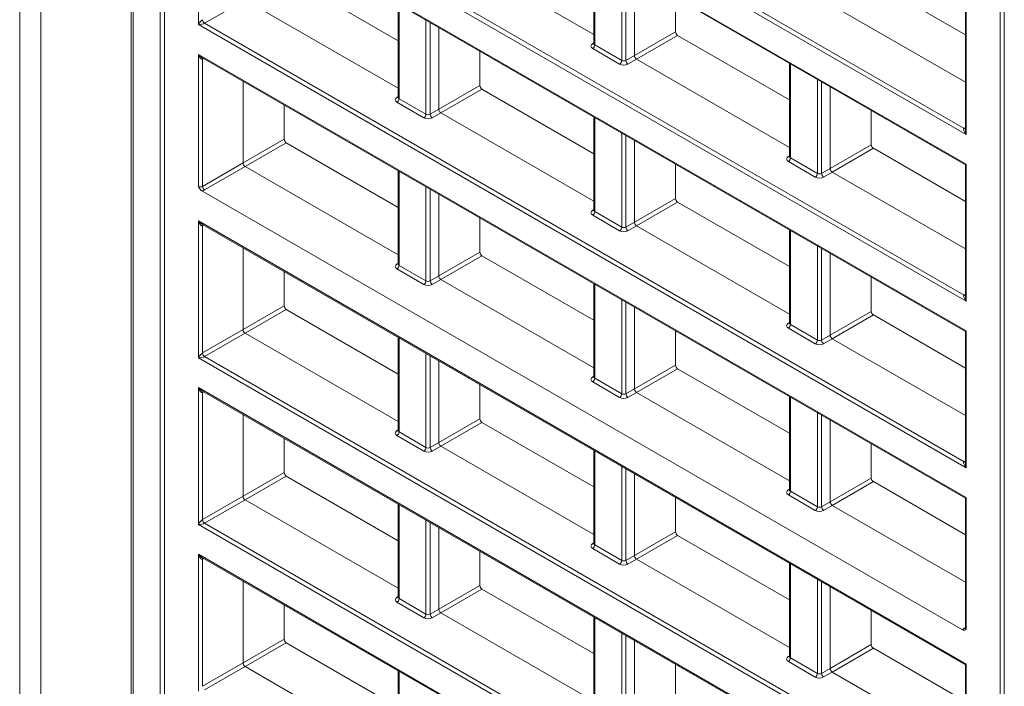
# Model space of a CAD drawing. Header units: millimetres. Extents: x 0 to 1118, y 0 to 864.
# Tile 189 of 256: x 161 to 177, y 649 to 660. Entities that reach past the tile are written whole.
import ezdxf

# ---------------------------------------------------------------- set-up
doc = ezdxf.new("R2010")
doc.units = ezdxf.units.MM

msp = doc.modelspace()

# ---------------------------------------------------------------- linework, layer by layer
at = {"color": 7, "linetype": 'Continuous', "lineweight": 15}
for p, q in [((160.7062, 638.2288), (160.7062, 686.7109)), ((161.0651, 638.0216), (161.0651, 686.5037)), ((162.5853, 683.3), (162.5853, 642.4689)), ((163.0784, 642.7104), (163.0784, 682.4295)), ((163.1493, 682.2778), (163.1493, 642.7511)), ((177.2508, 634.6105), (177.2508, 674.1372)), ((177.3217, 674.207), (177.3217, 634.4879)), ((163.7813, 665.0011), (176.6645, 657.5638)), ((163.7813, 662.1881), (176.6645, 654.7508)), ((167.8127, 661.2522), (170.3956, 659.7611)), ((170.3956, 661.1827), (170.3956, 659.6059)), ((165.2052, 660.7466), (167.0934, 659.6566)), ((171.0795, 659.4071), (171.0795, 660.7879)), ((175.1118, 660.6536), (176.6645, 659.7573)), ((164.5105, 660.3455), (167.0934, 658.8544)), ((171.7743, 660.3868), (171.7743, 659.8082)), ((176.6645, 660.3768), (176.6645, 658.154)), ((167.0934, 660.2761), (167.0934, 658.6993)), ((174.417, 660.2526), (176.6645, 658.9551)), ((167.7773, 658.5004), (167.7773, 659.8813)), ((171.8096, 659.747), (173.6978, 658.657)), ((168.4721, 659.4802), (168.4721, 658.9015)), ((170.3955, 659.6062), (170.3941, 659.5998)), ((163.7813, 659.3751), (176.6645, 651.9378)), ((171.1148, 659.3459), (173.6978, 657.8548)), ((173.6978, 659.2764), (173.6978, 657.6996)), ((164.4751, 658.9746), (164.4751, 657.5938)), ((168.5074, 658.8403), (170.3956, 657.7503)), ((174.3817, 657.5008), (174.3817, 658.8816)), ((167.0933, 658.6995), (167.092, 658.6932)), ((165.1699, 658.5735), (165.1699, 657.9948)), ((175.0764, 658.4805), (175.0764, 657.9019)), ((167.8127, 658.4392), (170.3956, 656.9481)), ((170.3956, 658.3698), (170.3956, 656.793)), ((171.0795, 656.5941), (171.0795, 657.9749)), ((165.2052, 657.9336), (167.0934, 656.8436)), ((175.1118, 657.8406), (176.6645, 656.9443)), ((173.6976, 657.6999), (173.6963, 657.6935)), ((164.5105, 657.5325), (167.0934, 656.0415)), ((171.7743, 657.5739), (171.7743, 656.9952)), ((176.6645, 657.5638), (176.6645, 655.3411)), ((167.0934, 657.4631), (167.0934, 655.8863)), ((174.417, 657.4396), (176.6645, 656.1421)), ((163.7818, 657.1225), (176.6183, 649.7122)), ((167.7773, 655.6875), (167.7773, 657.0683)), ((171.8096, 656.934), (173.6978, 655.844)), ((168.4721, 656.6672), (168.4721, 656.0885)), ((170.3955, 656.7932), (170.3941, 656.7869)), ((163.7813, 656.5621), (176.6645, 649.1248)), ((171.1148, 656.5329), (173.6978, 655.0418)), ((173.6978, 656.4634), (173.6978, 654.8866)), ((164.4751, 656.1616), (164.4751, 654.7808)), ((168.5074, 656.0273), (170.3956, 654.9373)), ((174.3817, 654.6878), (174.3817, 656.0686)), ((167.0933, 655.8865), (167.092, 655.8802)), ((165.1699, 655.7605), (165.1699, 655.1819)), ((175.0764, 655.6675), (175.0764, 655.0889)), ((167.8127, 655.6262), (170.3956, 654.1351)), ((170.3956, 655.5568), (170.3956, 653.98)), ((171.0795, 653.7811), (171.0795, 655.162)), ((165.2052, 655.1206), (167.0934, 654.0306)), ((175.1118, 655.0277), (176.6645, 654.1313)), ((173.6976, 654.8869), (173.6963, 654.8805)), ((164.5105, 654.7196), (167.0934, 653.2285)), ((167.0934, 654.6501), (167.0934, 653.0733)), ((171.7743, 654.7609), (171.7743, 654.1822)), ((176.6645, 654.7508), (176.6645, 652.5281)), ((174.417, 654.6266), (176.6645, 653.3292)), ((167.7773, 652.8745), (167.7773, 654.2553)), ((171.8096, 654.121), (173.6978, 653.031)), ((168.4721, 653.8542), (168.4721, 653.2756)), ((170.3955, 653.9802), (170.3941, 653.9739)), ((163.7813, 653.7492), (176.6645, 646.3118)), ((171.1148, 653.7199), (173.6978, 652.2288)), ((173.6978, 653.6505), (173.6978, 652.0737)), ((164.4751, 653.3486), (164.4751, 651.9678)), ((168.5074, 653.2143), (170.3956, 652.1243)), ((174.3817, 651.8748), (174.3817, 653.2556)), ((167.0933, 653.0736), (167.092, 653.0672)), ((165.1699, 652.9475), (165.1699, 652.3689)), ((175.0764, 652.8546), (175.0764, 652.2759)), ((167.8127, 652.8132), (170.3956, 651.3222)), ((170.3956, 652.7438), (170.3956, 651.167)), ((171.0795, 650.9682), (171.0795, 652.349)), ((165.2052, 652.3077), (167.0934, 651.2176)), ((175.1118, 652.2147), (176.6645, 651.3183)), ((173.6976, 652.0739), (173.6963, 652.0676)), ((164.5105, 651.9066), (167.0934, 650.4155)), ((167.0934, 651.8371), (167.0934, 650.2603)), ((171.7743, 651.9479), (171.7743, 651.3692)), ((176.6645, 651.9378), (176.6645, 649.738)), ((174.417, 651.8136), (176.6645, 650.5162)), ((167.7773, 650.0615), (167.7773, 651.4423)), ((170.3955, 651.1672), (170.3941, 651.1609)), ((171.8096, 651.308), (173.6978, 650.218)), ((168.4721, 651.0412), (168.4721, 650.4626)), ((163.7813, 650.9362), (176.6645, 643.4989)), ((171.1148, 650.9069), (173.6978, 649.4159)), ((173.6978, 650.8375), (173.6978, 649.2607)), ((164.4751, 650.5356), (164.4751, 649.1548)), ((168.5074, 650.4013), (170.3956, 649.3113)), ((174.3817, 649.0619), (174.3817, 650.4427)), ((167.0933, 650.2606), (167.092, 650.2542)), ((165.1699, 650.1346), (165.1699, 649.5559)), ((167.8127, 650.0003), (170.3956, 648.5092)), ((175.0764, 650.0416), (175.0764, 649.4629)), ((170.3956, 649.9308), (170.3956, 648.354)), ((176.6643, 649.7384), (176.6632, 649.7326)), ((171.0795, 648.1552), (171.0795, 649.536)), ((165.2052, 649.4947), (167.0934, 648.4047)), ((175.1118, 649.4017), (176.6645, 648.5053)), ((173.6976, 649.2609), (173.6963, 649.2546)), ((164.5105, 649.0936), (167.0934, 647.6025)), ((167.0934, 649.0241), (167.0934, 647.4473)), ((171.7743, 649.1349), (171.7743, 648.5563)), ((174.417, 649.0006), (176.6645, 647.7032)), ((176.6645, 649.1248), (176.6645, 646.9021))]:
    msp.add_line(p, q, dxfattribs=at)
at = {"color": 9, "linetype": 'Continuous', "lineweight": 0}
for p, q in [((162.6219, 683.2201), (162.6219, 642.4468)), ((176.6791, 658.0759), (163.7209, 665.5565)), ((163.8264, 665.5766), (176.6432, 658.1776)), ((163.7209, 665.0528), (176.6791, 657.5722)), ((176.6791, 655.2629), (163.7209, 662.7435)), ((163.8264, 662.7636), (176.6432, 655.3646)), ((163.7209, 659.9305), (163.7209, 662.2399)), ((163.7209, 662.2399), (176.6791, 654.7592)), ((170.4102, 661.1743), (170.4102, 659.5851)), ((170.8649, 659.3226), (170.8649, 660.9118)), ((170.935, 660.8714), (170.935, 659.3237)), ((164.5105, 660.3455), (163.8264, 659.9506)), ((176.6791, 660.3852), (176.6791, 658.0759)), ((167.108, 660.2676), (167.108, 658.6784)), ((167.5627, 658.416), (167.5627, 660.0051)), ((176.6791, 652.4499), (163.7209, 659.9305)), ((163.8264, 659.9506), (176.6432, 652.5516)), ((167.6328, 659.9647), (167.6328, 658.417)), ((171.0795, 659.4071), (171.7743, 659.8082)), ((171.8096, 659.747), (171.1148, 659.3459)), ((170.3743, 659.6066), (170.3956, 659.6197)), ((170.8301, 659.2618), (170.3755, 659.5242)), ((170.4102, 659.5851), (170.8649, 659.3226)), ((163.7209, 659.4269), (176.6791, 651.9463)), ((163.7209, 657.1978), (163.7209, 659.4269)), ((163.8131, 659.3568), (163.791, 659.3449)), ((163.791, 659.3449), (163.791, 657.1988)), ((170.935, 659.3237), (171.0795, 659.4071)), ((171.1148, 659.3459), (170.9703, 659.2625)), ((173.7124, 659.268), (173.7124, 657.6788)), ((174.1671, 657.4163), (174.1671, 659.0055)), ((167.7773, 658.5004), (168.4721, 658.9015)), ((168.5074, 658.8403), (167.8127, 658.4392)), ((174.2372, 658.965), (174.2372, 657.4174)), ((167.0721, 658.6999), (167.0934, 658.7131)), ((167.108, 658.6784), (167.5627, 658.416)), ((167.528, 658.3551), (167.0733, 658.6176)), ((167.6328, 658.417), (167.7773, 658.5004)), ((167.8127, 658.4392), (167.6681, 658.3558)), ((170.4102, 658.3613), (170.4102, 656.7721)), ((176.6432, 658.1776), (176.6645, 658.1908)), ((164.4751, 657.5938), (165.1699, 657.9948)), ((170.8649, 656.5097), (170.8649, 658.0988)), ((170.935, 658.0584), (170.935, 656.5107)), ((165.2052, 657.9336), (164.5105, 657.5325)), ((174.3817, 657.5008), (175.0764, 657.9019)), ((175.1118, 657.8406), (174.417, 657.4396)), ((173.6764, 657.7002), (173.6978, 657.7134)), ((173.7124, 657.6788), (174.1671, 657.4163)), ((163.791, 657.1988), (164.4751, 657.5938)), ((164.5105, 657.5325), (163.8264, 657.1376)), ((174.1323, 657.3554), (173.6777, 657.6179)), ((174.2372, 657.4174), (174.3817, 657.5008)), ((176.6791, 657.5722), (176.6791, 655.2629)), ((167.108, 657.4546), (167.108, 655.8655)), ((174.417, 657.4396), (174.2725, 657.3561)), ((167.5627, 655.603), (167.5627, 657.1922)), ((167.6328, 657.1517), (167.6328, 655.604)), ((171.0795, 656.5941), (171.7743, 656.9952)), ((171.8096, 656.934), (171.1148, 656.5329)), ((170.3743, 656.7936), (170.3956, 656.8068)), ((170.8301, 656.4488), (170.3755, 656.7113)), ((170.4102, 656.7721), (170.8649, 656.5097)), ((163.7209, 654.3046), (163.7209, 656.6139)), ((163.7209, 656.6139), (176.6791, 649.1333)), ((163.8131, 656.5438), (163.791, 656.5319)), ((163.791, 656.5319), (163.791, 654.3859)), ((170.935, 656.5107), (171.0795, 656.5941)), ((171.1148, 656.5329), (170.9703, 656.4495)), ((173.7124, 656.455), (173.7124, 654.8658)), ((174.1671, 654.6033), (174.1671, 656.1925)), ((174.2372, 656.1521), (174.2372, 654.6044)), ((167.7773, 655.6875), (168.4721, 656.0885)), ((168.5074, 656.0273), (167.8127, 655.6262)), ((167.0721, 655.8869), (167.0934, 655.9001)), ((167.108, 655.8655), (167.5627, 655.603)), ((167.528, 655.5421), (167.0733, 655.8046)), ((167.6328, 655.604), (167.7773, 655.6875)), ((167.8127, 655.6262), (167.6681, 655.5428)), ((170.4102, 655.5483), (170.4102, 653.9591)), ((176.6432, 655.3646), (176.6645, 655.3778)), ((164.4751, 654.7808), (165.1699, 655.1819)), ((170.8649, 653.6967), (170.8649, 655.2858)), ((170.935, 655.2454), (170.935, 653.6977)), ((165.2052, 655.1206), (164.5105, 654.7196)), ((174.3817, 654.6878), (175.0764, 655.0889)), ((175.1118, 655.0277), (174.417, 654.6266)), ((173.6764, 654.8873), (173.6978, 654.9004)), ((173.7124, 654.8658), (174.1671, 654.6033)), ((163.791, 654.3859), (164.4751, 654.7808)), ((164.5105, 654.7196), (163.8264, 654.3246)), ((174.1323, 654.5425), (173.6777, 654.8049)), ((174.2372, 654.6044), (174.3817, 654.6878)), ((176.6791, 654.7592), (176.6791, 652.4499)), ((167.108, 654.6417), (167.108, 653.0525)), ((174.417, 654.6266), (174.2725, 654.5432)), ((163.8264, 654.3246), (176.6432, 646.9256)), ((167.5627, 652.79), (167.5627, 654.3792)), ((167.6328, 654.3387), (167.6328, 652.791)), ((176.6791, 646.824), (163.7209, 654.3046)), ((171.0795, 653.7811), (171.7743, 654.1822)), ((170.3743, 653.9806), (170.3956, 653.9938)), ((171.8096, 654.121), (171.1148, 653.7199)), ((170.8301, 653.6358), (170.3755, 653.8983)), ((170.4102, 653.9591), (170.8649, 653.6967)), ((163.7209, 651.4916), (163.7209, 653.8009)), ((163.7209, 653.8009), (176.6791, 646.3203)), ((163.8131, 653.7308), (163.791, 653.7189)), ((163.791, 653.7189), (163.791, 651.5729)), ((170.935, 653.6977), (171.0795, 653.7811)), ((171.1148, 653.7199), (170.9703, 653.6365)), ((173.7124, 653.642), (173.7124, 652.0528)), ((174.1671, 651.7904), (174.1671, 653.3795)), ((174.2372, 653.3391), (174.2372, 651.7914)), ((167.7773, 652.8745), (168.4721, 653.2756)), ((168.5074, 653.2143), (167.8127, 652.8132)), ((167.0721, 653.0739), (167.0934, 653.0871)), ((167.528, 652.7291), (167.0733, 652.9916)), ((167.108, 653.0525), (167.5627, 652.79)), ((167.6328, 652.791), (167.7773, 652.8745)), ((167.8127, 652.8132), (167.6681, 652.7298)), ((170.4102, 652.7353), (170.4102, 651.1462)), ((176.6432, 652.5516), (176.6645, 652.5648)), ((164.4751, 651.9678), (165.1699, 652.3689)), ((170.8649, 650.8837), (170.8649, 652.4729)), ((170.935, 652.4324), (170.935, 650.8847)), ((165.2052, 652.3077), (164.5105, 651.9066)), ((174.3817, 651.8748), (175.0764, 652.2759)), ((175.1118, 652.2147), (174.417, 651.8136)), ((173.6764, 652.0743), (173.6978, 652.0875)), ((174.1323, 651.7295), (173.6777, 651.992)), ((173.7124, 652.0528), (174.1671, 651.7904)), ((163.791, 651.5729), (164.4751, 651.9678)), ((164.5105, 651.9066), (163.8264, 651.5117)), ((167.108, 651.8287), (167.108, 650.2395)), ((174.2372, 651.7914), (174.3817, 651.8748)), ((176.6791, 651.9463), (176.6791, 649.7172)), ((174.417, 651.8136), (174.2725, 651.7302)), ((163.8264, 651.5117), (176.6432, 644.1127)), ((167.5627, 649.977), (167.5627, 651.5662)), ((167.6328, 651.5257), (167.6328, 649.9781)), ((176.6791, 644.011), (163.7209, 651.4916)), ((171.0795, 650.9682), (171.7743, 651.3692)), ((170.3743, 651.1676), (170.3956, 651.1808)), ((171.8096, 651.308), (171.1148, 650.9069)), ((170.8301, 650.8228), (170.3755, 651.0853)), ((170.4102, 651.1462), (170.8649, 650.8837)), ((163.7209, 648.6786), (163.7209, 650.9879)), ((163.7209, 650.9879), (176.6791, 643.5073)), ((163.8131, 650.9178), (163.791, 650.9059)), ((163.791, 650.9059), (163.791, 648.7599)), ((170.935, 650.8847), (171.0795, 650.9682)), ((171.1148, 650.9069), (170.9703, 650.8235)), ((173.7124, 650.829), (173.7124, 649.2399)), ((174.1671, 648.9774), (174.1671, 650.5665)), ((174.2372, 650.5261), (174.2372, 648.9784)), ((167.7773, 650.0615), (168.4721, 650.4626)), ((168.5074, 650.4013), (167.8127, 650.0003)), ((167.0721, 650.2609), (167.0934, 650.2741)), ((167.528, 649.9161), (167.0733, 650.1786)), ((167.108, 650.2395), (167.5627, 649.977)), ((167.6328, 649.9781), (167.7773, 650.0615)), ((167.8127, 650.0003), (167.6681, 649.9168)), ((170.4102, 649.9224), (170.4102, 648.3332)), ((176.6432, 649.7386), (176.6645, 649.7518)), ((164.4751, 649.1548), (165.1699, 649.5559)), ((170.8649, 648.0707), (170.8649, 649.6599)), ((170.935, 649.6194), (170.935, 648.0718)), ((165.2052, 649.4947), (164.5105, 649.0936)), ((174.3817, 649.0619), (175.0764, 649.4629)), ((175.1118, 649.4017), (174.417, 649.0006)), ((173.6764, 649.2613), (173.6978, 649.2745)), ((174.1323, 648.9165), (173.6777, 649.179)), ((173.7124, 649.2399), (174.1671, 648.9774)), ((163.791, 648.7599), (164.4751, 649.1548)), ((164.5105, 649.0936), (163.8264, 648.6987)), ((167.108, 649.0157), (167.108, 647.4265)), ((174.2372, 648.9784), (174.3817, 649.0619)), ((174.417, 649.0006), (174.2725, 648.9172)), ((176.6791, 649.1333), (176.6791, 646.824))]:
    msp.add_line(p, q, dxfattribs=at)
for centre, radius, start, end in [((163.8702, 660.0167), 0.0793, 183.52403, 236.47582), ((170.3896, 659.6298), 0.0279, 236.50856, 281.70097), ((170.3333, 659.5887), 0.077, 303.22827, 357.34792), ((163.8184, 659.3467), 0.0275, 136.00621, 183.7176), ((170.7879, 659.3262), 0.077, 303.22827, 357.34792), ((171.0141, 659.3285), 0.0793, 183.51299, 236.48709), ((167.0874, 658.7231), 0.0279, 236.51063, 281.69901), ((167.0311, 658.682), 0.077, 303.22823, 357.34788), ((167.4857, 658.4195), 0.077, 303.22823, 357.34788), ((167.7119, 658.4219), 0.0793, 183.51261, 236.48732), ((176.6585, 658.2007), 0.0277, 236.44945, 282.44631), ((173.6918, 657.7235), 0.0279, 236.5092, 281.701), ((173.6355, 657.6824), 0.077, 303.22827, 357.34792), ((174.0901, 657.4199), 0.077, 303.22827, 357.34792), ((174.3163, 657.4222), 0.0793, 183.51161, 236.48785), ((163.8702, 657.2037), 0.0793, 183.52377, 236.47607), ((170.3896, 656.8168), 0.0279, 236.50942, 281.70012), ((170.3333, 656.7757), 0.077, 303.22823, 357.34788), ((163.8184, 656.5337), 0.0275, 136.00466, 183.71914), ((170.7879, 656.5132), 0.077, 303.22823, 357.34788), ((171.0141, 656.5156), 0.0793, 183.51289, 236.48711), ((167.0874, 655.9102), 0.0279, 236.51476, 281.69488), ((167.0311, 655.869), 0.077, 303.22868, 357.34758), ((167.4857, 655.6065), 0.077, 303.22868, 357.34758), ((167.7119, 655.6089), 0.0793, 183.51294, 236.48699), ((176.6585, 655.3877), 0.0277, 236.4462, 282.44907), ((173.6918, 654.9105), 0.0279, 236.51006, 281.70015), ((173.6355, 654.8694), 0.077, 303.22823, 357.34788), ((174.0901, 654.6069), 0.077, 303.22823, 357.34788), ((174.3163, 654.6092), 0.0793, 183.51151, 236.48787), ((163.8702, 654.3907), 0.0793, 183.52429, 236.47556), ((170.3896, 654.0038), 0.0279, 236.51355, 281.69599), ((170.3333, 653.9627), 0.077, 303.22868, 357.34758), ((163.8184, 653.7207), 0.0275, 136.01088, 183.7136), ((170.7879, 653.7002), 0.077, 303.22868, 357.34758), ((171.0141, 653.7026), 0.0793, 183.51322, 236.48678), ((167.0874, 653.0972), 0.0279, 236.50795, 281.7017), ((167.0311, 653.056), 0.077, 303.22764, 357.34801), ((167.4857, 652.7936), 0.077, 303.22764, 357.34801), ((167.7119, 652.7959), 0.0793, 183.51294, 236.48699), ((176.6585, 652.5747), 0.0277, 236.44581, 282.44994), ((173.6918, 652.0975), 0.0279, 236.51419, 281.69602), ((173.6354, 652.0564), 0.077, 303.22868, 357.34758), ((174.0901, 651.7939), 0.077, 303.22868, 357.34758), ((174.3163, 651.7963), 0.0793, 183.51184, 236.48754), ((163.8702, 651.5778), 0.0793, 183.524, 236.47585), ((170.3896, 651.1909), 0.0279, 236.50673, 281.7028), ((170.3333, 651.1497), 0.077, 303.22764, 357.34801), ((163.8187, 650.9077), 0.0277, 137.54928, 183.55963), ((170.7879, 650.8873), 0.077, 303.22764, 357.34801), ((171.0141, 650.8896), 0.0793, 183.51322, 236.48678), ((167.0874, 650.2842), 0.0279, 236.52158, 281.68806), ((167.0311, 650.2431), 0.077, 303.22834, 357.34793), ((167.4857, 649.9806), 0.077, 303.22834, 357.34793), ((167.7119, 649.9829), 0.0793, 183.51294, 236.48699), ((176.6586, 649.7619), 0.0279, 236.53317, 281.51402), ((173.6918, 649.2845), 0.0279, 236.50737, 281.70283), ((173.6355, 649.2434), 0.077, 303.22764, 357.34801), ((174.0901, 648.9809), 0.077, 303.22764, 357.34801), ((174.3163, 648.9833), 0.0793, 183.51184, 236.48754)]:
    msp.add_arc(centre, radius, start, end, dxfattribs=at)
for centre, major_axis, ratio, start_param, end_param in [((163.7563, 659.9509), (0.0479, 0.0636), 0.2277624, 0.5087876, 2.0621307), ((163.7563, 659.9509), (0.079, 0.0096), 0.2276701, 4.2209859, 5.7743289), ((170.4462, 659.5665), (0.1, 0.0015), 0.5872749, 2.3646126, 3.9179556), ((170.4456, 659.6069), (0.05, 0.0016), 0.5970671, 3.1228866, 3.9082847), ((163.7563, 659.4473), (-0.0734, 0.0797), 0.3689627, 1.4881978, 2.2736773), ((163.7563, 659.4473), (-0.0323, 0.1034), 0.3689594, 1.6533487, 3.2066917), ((170.9002, 659.3445), (0.05, 0.0016), 0.5970671, 3.9082847, 5.4616278), ((170.9009, 659.304), (0.1, 0.0015), 0.5872749, 3.9179556, 5.4712987), ((167.144, 658.6598), (0.1, 0.0015), 0.5872749, 2.3646126, 3.9179556), ((167.1434, 658.7003), (0.05, 0.0016), 0.5970671, 3.1228866, 3.9082847), ((167.5987, 658.3973), (0.1, 0.0015), 0.5872749, 3.9179556, 5.4712987), ((167.5981, 658.4378), (0.05, 0.0016), 0.5970671, 3.9082847, 5.4616278), ((176.7145, 658.0963), (-0.0734, 0.0797), 0.3689627, 6.2180401, 7.7713831), ((176.7145, 658.0963), (-0.0323, 0.1034), 0.3689594, 0.8679505, 1.6533487), ((173.7484, 657.6602), (0.1, 0.0015), 0.5872749, 2.3646126, 3.9179556), ((173.7478, 657.7006), (0.05, 0.0016), 0.5970671, 3.1228866, 3.9082847), ((174.203, 657.3977), (0.1, 0.0015), 0.5872749, 3.9179556, 5.4712987), ((174.2024, 657.4382), (0.05, 0.0016), 0.5970671, 3.9082847, 5.4616278), ((163.7563, 657.2196), (0.05, 0.0016), 0.5970671, 3.9082847, 5.4616278), ((163.7569, 657.1792), (0.1, 0.0015), 0.5872749, 4.9550474, 5.4712987), ((170.4462, 656.7535), (0.1, 0.0015), 0.5872749, 2.3646126, 3.9179556), ((170.4456, 656.794), (0.05, 0.0016), 0.5970671, 3.1228866, 3.9082847), ((163.7563, 656.6343), (-0.0734, 0.0797), 0.3689627, 1.4881978, 2.2736773), ((163.7563, 656.6343), (-0.0323, 0.1034), 0.3689594, 1.6533487, 3.2066917), ((170.9002, 656.5315), (0.05, 0.0016), 0.5970671, 3.9082847, 5.4616278), ((170.9009, 656.491), (0.1, 0.0015), 0.5872749, 3.9179556, 5.4712987), ((167.144, 655.8468), (0.1, 0.0015), 0.5872749, 2.3646126, 3.9179556), ((167.1434, 655.8873), (0.05, 0.0016), 0.5970671, 3.1228866, 3.9082847), ((167.5987, 655.5844), (0.1, 0.0015), 0.5872749, 3.9179556, 5.4712987), ((167.5981, 655.6248), (0.05, 0.0016), 0.5970671, 3.9082847, 5.4616278), ((176.7145, 655.2833), (-0.0734, 0.0797), 0.3689627, 6.2180401, 7.7713831), ((176.7145, 655.2833), (-0.0323, 0.1034), 0.3689594, 0.8679505, 1.6533487), ((173.7484, 654.8472), (0.1, 0.0015), 0.5872749, 2.3646126, 3.9179556), ((173.7478, 654.8877), (0.05, 0.0016), 0.5970671, 3.1228866, 3.9082847), ((174.203, 654.5847), (0.1, 0.0015), 0.5872749, 3.9179556, 5.4712987), ((174.2024, 654.6252), (0.05, 0.0016), 0.5970671, 3.9082847, 5.4616278), ((163.7563, 654.325), (0.0479, 0.0636), 0.2277624, 0.5087876, 2.0621307), ((163.7563, 654.325), (0.079, 0.0096), 0.2276701, 4.2209859, 5.7743289), ((170.4462, 653.9405), (0.1, 0.0015), 0.5872749, 2.3646126, 3.9179556), ((170.4456, 653.981), (0.05, 0.0016), 0.5970671, 3.1228866, 3.9082847), ((163.7563, 653.8213), (-0.0734, 0.0797), 0.3689627, 1.4881978, 2.2736773), ((163.7563, 653.8213), (-0.0323, 0.1034), 0.3689594, 1.6533487, 3.2066917), ((170.9002, 653.7185), (0.05, 0.0016), 0.5970671, 3.9082847, 5.4616278), ((170.9009, 653.678), (0.1, 0.0015), 0.5872749, 3.9179556, 5.4712987), ((167.144, 653.0338), (0.1, 0.0015), 0.5872749, 2.3646126, 3.9179556), ((167.1434, 653.0743), (0.05, 0.0016), 0.5970671, 3.1228866, 3.9082847), ((167.5987, 652.7714), (0.1, 0.0015), 0.5872749, 3.9179556, 5.4712987), ((167.5981, 652.8118), (0.05, 0.0016), 0.5970671, 3.9082847, 5.4616278), ((176.7145, 652.4703), (-0.0734, 0.0797), 0.3689627, 6.2180401, 7.7713831), ((176.7145, 652.4703), (-0.0323, 0.1034), 0.3689594, 0.8679505, 1.6533487), ((173.7484, 652.0342), (0.1, 0.0015), 0.5872749, 2.3646126, 3.9179556), ((173.7478, 652.0747), (0.05, 0.0016), 0.5970671, 3.1228866, 3.9082847), ((174.203, 651.7717), (0.1, 0.0015), 0.5872749, 3.9179556, 5.4712987), ((174.2024, 651.8122), (0.05, 0.0016), 0.5970671, 3.9082847, 5.4616278), ((163.7563, 651.512), (0.0479, 0.0636), 0.2277624, 0.5087876, 2.0621307), ((163.7563, 651.512), (0.079, 0.0096), 0.2276701, 4.2209859, 5.7743289), ((170.4462, 651.1275), (0.1, 0.0015), 0.5872749, 2.3646126, 3.9179556), ((170.4456, 651.168), (0.05, 0.0016), 0.5970671, 3.1228866, 3.9082847), ((163.7563, 651.0083), (-0.0734, 0.0797), 0.3689627, 1.4881978, 2.2736773), ((163.7563, 651.0083), (-0.0323, 0.1034), 0.3689594, 1.6533487, 3.2066917), ((170.9002, 650.9055), (0.05, 0.0016), 0.5970671, 3.9082847, 5.4616278), ((170.9009, 650.8651), (0.1, 0.0015), 0.5872749, 3.9179556, 5.4712987), ((167.144, 650.2209), (0.1, 0.0015), 0.5872749, 2.3646126, 3.9179556), ((167.1434, 650.2613), (0.05, 0.0016), 0.5970671, 3.1228866, 3.9082847), ((167.5987, 649.9584), (0.1, 0.0015), 0.5872749, 3.9179556, 5.4712987), ((167.5981, 649.9989), (0.05, 0.0016), 0.5970671, 3.9082847, 5.4616278), ((176.7151, 649.6986), (0.1, 0.0015), 0.5872749, 2.3646126, 2.8808639), ((176.7145, 649.739), (0.05, 0.0016), 0.5970671, 3.1228866, 3.9082847), ((173.7484, 649.2212), (0.1, 0.0015), 0.5872749, 2.3646126, 3.9179556), ((173.7478, 649.2617), (0.05, 0.0016), 0.5970671, 3.1228866, 3.9082847), ((174.203, 648.9587), (0.1, 0.0015), 0.5872749, 3.9179556, 5.4712987), ((174.2024, 648.9992), (0.05, 0.0016), 0.5970671, 3.9082847, 5.4616278)]:
    msp.add_ellipse(centre, major_axis=major_axis, ratio=ratio, start_param=start_param, end_param=end_param, dxfattribs=at)
at = {"color": 7, "linetype": 'Continuous', "lineweight": 15}
for centre, major_axis, ratio, start_param, end_param in [((171.8096, 659.7878), (-0.025, 0.0433), 0.5775574, 0.7856318, 2.3561235), ((168.5074, 658.8811), (-0.025, 0.0433), 0.5775574, 0.7856318, 2.3561235), ((165.2052, 657.9744), (-0.025, 0.0433), 0.5775574, 0.7856318, 2.3561235), ((175.1118, 657.8815), (-0.025, 0.0433), 0.5775574, 0.7856318, 2.3561235), ((164.5105, 657.5734), (-0.025, 0.0433), 0.5775574, 0.7856318, 2.3561235), ((176.7145, 657.5926), (0.05, 0.0289), 0.0000704, 2.3561539, 3.1416333), ((171.8096, 656.9748), (-0.025, 0.0433), 0.5775574, 0.7856318, 2.3561235), ((168.5074, 656.0681), (-0.025, 0.0433), 0.5775574, 0.7856318, 2.3561235), ((165.2052, 655.1615), (-0.025, 0.0433), 0.5775574, 0.7856318, 2.3561235), ((175.1118, 655.0685), (-0.025, 0.0433), 0.5775574, 0.7856318, 2.3561235), ((164.5105, 654.7604), (-0.025, 0.0433), 0.5775574, 0.7856318, 2.3561235), ((176.7145, 654.7797), (0.05, 0.0289), 0.0000704, 2.3561539, 3.1416333), ((171.8096, 654.1618), (-0.025, 0.0433), 0.5775574, 0.7856318, 2.3561235), ((168.5074, 653.2552), (-0.025, 0.0433), 0.5775574, 0.7856318, 2.3561235), ((165.2052, 652.3485), (-0.025, 0.0433), 0.5775574, 0.7856318, 2.3561235), ((175.1118, 652.2555), (-0.025, 0.0433), 0.5775574, 0.7856318, 2.3561235), ((164.5105, 651.9474), (-0.025, 0.0433), 0.5775574, 0.7856318, 2.3561235), ((176.7145, 651.9667), (0.05, 0.0289), 0.0000704, 2.3561538, 3.141552), ((171.8096, 651.3488), (-0.025, 0.0433), 0.5775574, 0.7856318, 2.3561235), ((168.5074, 650.4422), (-0.025, 0.0433), 0.5775574, 0.7856318, 2.3561235), ((165.2052, 649.5355), (-0.025, 0.0433), 0.5775574, 0.7856318, 2.3561235), ((175.1118, 649.4425), (-0.025, 0.0433), 0.5775574, 0.7856318, 2.3561235), ((164.5105, 649.1344), (-0.025, 0.0433), 0.5775574, 0.7856318, 2.3561235), ((176.7145, 649.1537), (0.05, 0.0289), 0.0000704, 2.3561539, 3.141552)]:
    msp.add_ellipse(centre, major_axis=major_axis, ratio=ratio, start_param=start_param, end_param=end_param, dxfattribs=at)
for points, knots in [([(171.1148, 659.3459), (171.1102, 659.3492), (171.101, 659.3558), (171.0893, 659.3719), (171.0811, 659.3902), (171.08, 659.4015), (171.0795, 659.4071)], [0, 0, 0, 0, 0.2500334, 0.5000324, 0.7500144, 1, 1, 1, 1]), ([(167.8127, 658.4392), (167.808, 658.4425), (167.7988, 658.4491), (167.7871, 658.4653), (167.7789, 658.4835), (167.7778, 658.4948), (167.7773, 658.5004)], [0, 0, 0, 0, 0.2500326, 0.5000312, 0.7500137, 1, 1, 1, 1]), ([(174.417, 657.4396), (174.4124, 657.4429), (174.4031, 657.4494), (174.3915, 657.4656), (174.3833, 657.4838), (174.3822, 657.4951), (174.3817, 657.5008)], [0, 0, 0, 0, 0.2500349, 0.5000304, 0.7500106, 1, 1, 1, 1]), ([(163.7818, 657.1225), (163.7758, 657.1268), (163.7615, 657.1369), (163.7407, 657.1639), (163.7279, 657.1857), (163.721, 657.1976), (163.7209, 657.1978)], [0, 0, 0, 0, 0.2498685, 0.5934877, 0.9930389, 1, 1, 1, 1]), ([(171.1148, 656.5329), (171.1102, 656.5362), (171.101, 656.5428), (171.0893, 656.559), (171.0811, 656.5772), (171.08, 656.5885), (171.0795, 656.5941)], [0, 0, 0, 0, 0.2500334, 0.5000327, 0.7500146, 1, 1, 1, 1]), ([(167.8127, 655.6262), (167.808, 655.6295), (167.7988, 655.6361), (167.7871, 655.6523), (167.7789, 655.6705), (167.7778, 655.6818), (167.7773, 655.6875)], [0, 0, 0, 0, 0.2500316, 0.5000315, 0.7500111, 1, 1, 1, 1]), ([(174.417, 654.6266), (174.4124, 654.6299), (174.4031, 654.6365), (174.3915, 654.6526), (174.3833, 654.6709), (174.3822, 654.6822), (174.3817, 654.6878)], [0, 0, 0, 0, 0.2500349, 0.5000307, 0.7500107, 1, 1, 1, 1]), ([(171.1148, 653.7199), (171.1102, 653.7232), (171.101, 653.7298), (171.0893, 653.746), (171.0811, 653.7642), (171.08, 653.7755), (171.0795, 653.7811)], [0, 0, 0, 0, 0.2500325, 0.500033, 0.750012, 1, 1, 1, 1]), ([(167.8127, 652.8132), (167.808, 652.8165), (167.7988, 652.8231), (167.7871, 652.8393), (167.7789, 652.8575), (167.7778, 652.8688), (167.7773, 652.8745)], [0, 0, 0, 0, 0.2500331, 0.5000267, 0.7500166, 1, 1, 1, 1]), ([(174.417, 651.8136), (174.4124, 651.8169), (174.4031, 651.8235), (174.3915, 651.8397), (174.3833, 651.8579), (174.3822, 651.8692), (174.3817, 651.8748)], [0, 0, 0, 0, 0.2500339, 0.500031, 0.7500082, 1, 1, 1, 1]), ([(171.1148, 650.9069), (171.1102, 650.9102), (171.101, 650.9168), (171.0893, 650.933), (171.0811, 650.9512), (171.08, 650.9625), (171.0795, 650.9682)], [0, 0, 0, 0, 0.250034, 0.5000282, 0.7500175, 1, 1, 1, 1]), ([(167.8127, 650.0003), (167.808, 650.0036), (167.7988, 650.0101), (167.7871, 650.0263), (167.7789, 650.0445), (167.7778, 650.0558), (167.7773, 650.0615)], [0, 0, 0, 0, 0.2500339, 0.500035, 0.7500158, 1, 1, 1, 1]), ([(176.6791, 649.7172), (176.679, 649.7171), (176.6721, 649.7131), (176.6593, 649.7061), (176.6385, 649.7032), (176.6243, 649.7095), (176.6183, 649.7122)], [0, 0, 0, 0, 0.0069611, 0.4065104, 0.7501281, 1, 1, 1, 1]), ([(174.417, 649.0006), (174.4124, 649.0039), (174.4031, 649.0105), (174.3915, 649.0267), (174.3833, 649.0449), (174.3822, 649.0562), (174.3817, 649.0619)], [0, 0, 0, 0, 0.2500355, 0.5000262, 0.7500137, 1, 1, 1, 1])]:
    msp.add_open_spline(points, degree=3, knots=knots, dxfattribs=at)

doc.saveas('drawing.dxf')
